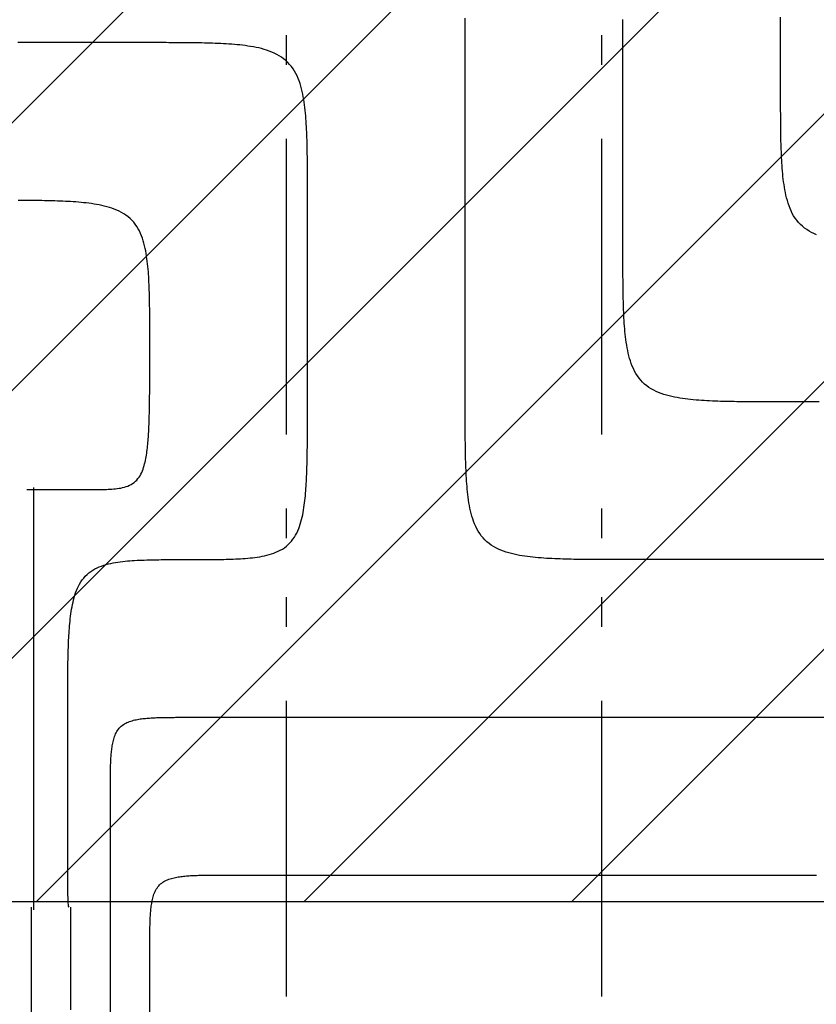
# Model space of a CAD drawing. Extents: x 997 to 109698, y 921 to 94021.
# Tile 188 of 256: x 16059 to 17070, y 22306 to 23554. Entities that reach past the tile are written whole.
import ezdxf

# ---------------------------------------------------------------- set-up
doc = ezdxf.new("R2010")
doc.units = 0
doc.header["$MEASUREMENT"] = 0
for name, color, linetype in [('12', 7, 'CONTINUOUS'), ('28', 7, 'CONTINUOUS'), ('40', 7, 'CONTINUOUS')]:
    doc.layers.add(name, color=color, linetype=linetype)

msp = doc.modelspace()

# ---------------------------------------------------------------- linework, layer by layer
at = {"layer": '12', "color": 5}
for points in [[(16624.393861, 23525.318341), (16624.393982, 23528.780637), (16624.394091, 23532.242936), (16624.393807, 23535.705236), (16624.392748, 23539.167536), (16624.390533, 23542.629835), (16624.386782, 23546.092131), (16624.381113, 23549.554424), (16624.373144, 23553.016712), (16624.362494, 23556.478993)], [(17024.39386, 23469.858341), (17024.39386, 23474.237764), (17024.393861, 23478.617187), (17024.393861, 23482.996611), (17024.393861, 23487.376033), (17024.39386, 23491.755457), (17024.393861, 23496.134879), (17024.393861, 23500.514303), (17024.393861, 23504.893726), (17024.39386, 23509.273149), (17024.39386, 23513.652572), (17024.39386, 23518.031995), (17024.39386, 23522.411418), (17024.393861, 23526.790841), (17024.39386, 23531.170264), (17024.39386, 23535.549687), (17024.39386, 23539.92911), (17024.39386, 23544.308533), (17024.39386, 23548.687956), (17024.39386, 23553.067379), (17024.39386, 23557.446802)], [(16624.39386, 23069.858341), (16624.39386, 23074.237764), (16624.39386, 23078.617187), (16624.393861, 23082.99661), (16624.393861, 23087.376034), (16624.393861, 23091.755457), (16624.393861, 23096.13488), (16624.39386, 23100.514303), (16624.393861, 23104.893726), (16624.39386, 23109.273149), (16624.39386, 23113.652572), (16624.39386, 23118.031995), (16624.39386, 23122.411418), (16624.39386, 23126.790841), (16624.39386, 23131.170264), (16624.393861, 23135.549687), (16624.39386, 23139.92911), (16624.39386, 23144.308533), (16624.39386, 23148.687956), (16624.39386, 23153.06738), (16624.39386, 23157.446803), (16624.393861, 23161.826226), (16624.393861, 23166.205649), (16624.39386, 23170.585072), (16624.39386, 23174.964495), (16624.39386, 23179.343918), (16624.39386, 23183.723341), (16624.39386, 23188.102764), (16624.393861, 23192.482187), (16624.39386, 23196.86161), (16624.393861, 23201.241034), (16624.393861, 23205.620456), (16624.393861, 23209.99988), (16624.39386, 23214.379303), (16624.39386, 23218.758725), (16624.393861, 23223.138149), (16624.393861, 23227.517572), (16624.393861, 23231.896995), (16624.39386, 23236.276418), (16624.393861, 23240.655841), (16624.393861, 23245.035264), (16624.39386, 23249.414687), (16624.393861, 23253.79411), (16624.393861, 23258.173533), (16624.393861, 23262.552956), (16624.393861, 23266.932379), (16624.393861, 23271.311802), (16624.393861, 23275.691225), (16624.393861, 23280.070649), (16624.393861, 23284.450072), (16624.393861, 23288.829495), (16624.393861, 23293.208918), (16624.393861, 23297.588341), (16624.39386, 23301.967764), (16624.393861, 23306.347187), (16624.393861, 23310.72661), (16624.393861, 23315.106033), (16624.393861, 23319.485456), (16624.393861, 23323.86488), (16624.393861, 23328.244303), (16624.393861, 23332.623726), (16624.393861, 23337.003149), (16624.39386, 23341.382572), (16624.39386, 23345.761995), (16624.39386, 23350.141418), (16624.393861, 23354.520841), (16624.393861, 23358.900264), (16624.39386, 23363.279687), (16624.39386, 23367.65911), (16624.39386, 23372.038533), (16624.39386, 23376.417956), (16624.393861, 23380.797379), (16624.39386, 23385.176802), (16624.39386, 23389.556226), (16624.39386, 23393.935648), (16624.393861, 23398.315072), (16624.393861, 23402.694495), (16624.39386, 23407.073918), (16624.393861, 23411.453341), (16624.393861, 23415.832764), (16624.39386, 23420.212187), (16624.393861, 23424.59161), (16624.393861, 23428.971033), (16624.393861, 23433.350456), (16624.393861, 23437.729879), (16624.393861, 23442.109303), (16624.393861, 23446.488726), (16624.393861, 23450.868149), (16624.393861, 23455.247572), (16624.393861, 23459.626995), (16624.393861, 23464.006418), (16624.393861, 23468.385841), (16624.393861, 23472.765264), (16624.393861, 23477.144687), (16624.393861, 23481.52411), (16624.393861, 23485.903533), (16624.393861, 23490.282956), (16624.393861, 23494.662379), (16624.393861, 23499.041802), (16624.393861, 23503.421225), (16624.393861, 23507.800648), (16624.393861, 23512.180071), (16624.393861, 23516.559494), (16624.393861, 23520.938918), (16624.393861, 23525.318341)], [(17069.704413, 23281.755595), (17066.515223, 23283.142373), (17063.398632, 23284.67614), (17060.369644, 23286.368814), (17057.443261, 23288.232308), (17054.6342, 23290.276591), (17051.955005, 23292.496895), (17049.417228, 23294.881709), (17047.032414, 23297.419486), (17044.81211, 23300.09868), (17042.767827, 23302.907742), (17040.904333, 23305.834124), (17039.211659, 23308.863113), (17037.677892, 23311.979704), (17036.291114, 23315.168894), (17035.039411, 23318.41568), (17033.910867, 23321.705061), (17032.894283, 23325.024605), (17031.980634, 23328.36968), (17031.161305, 23331.737129), (17030.42768, 23335.123794), (17029.771144, 23338.526518), (17029.183083, 23341.942143), (17028.65488, 23345.367513), (17028.178104, 23348.799556), (17027.747225, 23352.236613), (17027.359043, 23355.678148), (17027.010421, 23359.123658), (17026.698225, 23362.572641), (17026.419319, 23366.024595), (17026.170568, 23369.479017), (17025.948836, 23372.935405), (17025.750988, 23376.393256), (17025.573889, 23379.852067), (17025.414894, 23383.311446), (17025.272679, 23386.7713), (17025.146149, 23390.231586), (17025.034205, 23393.692259), (17024.935749, 23397.153277), (17024.849684, 23400.614597), (17024.774912, 23404.076174), (17024.710335, 23407.537966), (17024.654855, 23410.999929), (17024.607374, 23414.462021), (17024.566795, 23417.924197), (17024.532026, 23421.386415), (17024.502255, 23424.848647), (17024.477071, 23428.310892), (17024.456092, 23431.773149), (17024.438938, 23435.235414), (17024.425227, 23438.697689), (17024.414577, 23442.15997), (17024.406608, 23445.622258), (17024.400939, 23449.084551), (17024.397188, 23452.546847), (17024.394973, 23456.009146), (17024.393915, 23459.471446), (17024.39363, 23462.933746), (17024.393739, 23466.396045), (17024.39386, 23469.858341)], [(16224.39386, 23141.978341), (16224.393988, 23145.296922), (16224.394082, 23148.615503), (16224.393705, 23151.934082), (16224.392424, 23155.25266), (16224.389802, 23158.571235), (16224.385406, 23161.889808), (16224.3788, 23165.208377), (16224.369549, 23168.526942), (16224.357217, 23171.845503), (16224.34137, 23175.164058), (16224.321573, 23178.482608), (16224.29739, 23181.801152), (16224.268386, 23185.119688), (16224.234124, 23188.438217), (16224.193902, 23191.75672), (16224.146517, 23195.075141), (16224.090713, 23198.393425), (16224.025233, 23201.711512), (16223.948819, 23205.029345), (16223.860215, 23208.346867), (16223.758164, 23211.664019), (16223.641408, 23214.980744), (16223.50869, 23218.296985), (16223.358755, 23221.612682), (16223.190344, 23224.92778), (16223.001809, 23228.242126), (16222.789977, 23231.555204), (16222.551301, 23234.866408), (16222.282233, 23238.175134), (16221.979226, 23241.480775), (16221.638734, 23244.782727), (16221.257209, 23248.080383), (16220.831104, 23251.373139), (16220.356873, 23254.660388), (16219.830089, 23257.941036), (16219.242356, 23261.211769), (16218.584159, 23264.468652), (16217.845981, 23267.70775), (16217.018309, 23270.925127), (16216.091627, 23274.116846), (16215.056419, 23277.278972), (16213.903135, 23280.40672), (16212.621924, 23283.487855), (16211.202777, 23286.506283), (16209.635683, 23289.445878), (16207.910632, 23292.290514), (16206.017614, 23295.024066), (16203.948654, 23297.63113), (16201.710971, 23300.101715), (16199.318668, 23302.428278), (16196.785879, 23304.603288), (16194.126736, 23306.619214), (16191.355373, 23308.468553), (16188.485455, 23310.149462), (16185.529621, 23311.672484), (16182.50038, 23313.0498), (16179.410237, 23314.293592), (16176.271698, 23315.416042), (16173.09727, 23316.429332), (16169.898125, 23317.344981), (16166.678713, 23318.17117), (16163.44138, 23318.915036), (16160.188465, 23319.58371), (16156.922311, 23320.184328), (16153.645259, 23320.724023), (16150.359652, 23321.20993), (16147.067831, 23321.649181), (16143.771682, 23322.047847), (16140.47181, 23322.409005), (16137.168596, 23322.735215), (16133.862423, 23323.029033), (16130.553672, 23323.293017), (16127.242724, 23323.529725), (16123.929962, 23323.741714), (16120.615767, 23323.931542), (16117.300521, 23324.101766), (16113.984604, 23324.254939), (16110.668284, 23324.393073), (16107.351615, 23324.517164), (16104.034627, 23324.628097), (16100.71735, 23324.726756), (16097.399815, 23324.814024), (16094.082053, 23324.890785), (16090.764092, 23324.957924), (16087.445964, 23325.016325), (16084.1277, 23325.06687), (16080.809329, 23325.110445), (16077.490882, 23325.147934), (16074.172389, 23325.180221), (16070.853876, 23325.208096), (16067.535349, 23325.231968), (16064.21681, 23325.252146), (16060.89826, 23325.268937), (16057.5797, 23325.282651)], [(16146.52386, 22958.638341), (16148.814649, 22958.638096), (16151.10544, 22958.638526), (16153.396225, 22958.641381), (16155.686995, 22958.648409), (16157.97774, 22958.661358), (16160.268451, 22958.681981), (16162.559119, 22958.712023), (16164.849735, 22958.753234), (16167.140277, 22958.807446), (16169.43049, 22958.878013), (16171.719908, 22958.969644), (16174.008063, 22959.087094), (16176.294483, 22959.235118), (16178.578697, 22959.418469), (16180.860236, 22959.641903), (16183.138461, 22959.910477), (16185.410359, 22960.233572), (16187.671144, 22960.623786), (16189.915987, 22961.093795), (16192.14006, 22961.656276), (16194.338537, 22962.323906), (16196.504635, 22963.108712), (16198.622594, 22964.019749), (16200.674077, 22965.065213), (16202.640746, 22966.253304), (16204.504267, 22967.592215), (16206.249945, 22969.084329), (16207.873971, 22970.714662), (16209.374555, 22972.465), (16210.749912, 22974.317128), (16211.998272, 22976.252842), (16213.121608, 22978.25648), (16214.130201, 22980.318016), (16215.03545, 22982.428184), (16215.848756, 22984.577718), (16216.581517, 22986.75735), (16217.245115, 22988.957837), (16217.848747, 22991.172444), (16218.397453, 22993.399219), (16218.895806, 22995.63675), (16219.348377, 22997.883624), (16219.759739, 23000.138427), (16220.134464, 23002.399746), (16220.477123, 23004.666169), (16220.792239, 23006.936302), (16221.082926, 23009.209281), (16221.350753, 23011.484829), (16221.597205, 23013.762699), (16221.823771, 23016.042643), (16222.031938, 23018.324413), (16222.223193, 23020.607764), (16222.399024, 23022.892446), (16222.560918, 23025.178212), (16222.710362, 23027.464816), (16222.848842, 23029.75201), (16222.977517, 23032.039617), (16223.096933, 23034.327597), (16223.207565, 23036.615922), (16223.309887, 23038.904567), (16223.404375, 23041.193504), (16223.491505, 23043.482706), (16223.571751, 23045.772147), (16223.645589, 23048.061802), (16223.713493, 23050.351641), (16223.775941, 23052.64164), (16223.833405, 23054.931771), (16223.886362, 23057.222009), (16223.935286, 23059.512326), (16223.980564, 23061.802702), (16224.022382, 23064.093132), (16224.060902, 23066.383611), (16224.096282, 23068.674137), (16224.128685, 23070.964705), (16224.158269, 23073.255312), (16224.185197, 23075.545954), (16224.209627, 23077.836628), (16224.231721, 23080.127329), (16224.251638, 23082.418054), (16224.26954, 23084.7088), (16224.285586, 23086.999563), (16224.299937, 23089.290338), (16224.312753, 23091.581122), (16224.324196, 23093.871913), (16224.334424, 23096.162705), (16224.343586, 23098.453496), (16224.351761, 23100.744284), (16224.359004, 23103.035071), (16224.365372, 23105.325857), (16224.37092, 23107.61664), (16224.375705, 23109.907423), (16224.379782, 23112.198204), (16224.383208, 23114.488985), (16224.386038, 23116.779764), (16224.388329, 23119.070543), (16224.390135, 23121.361322), (16224.391514, 23123.6521), (16224.392521, 23125.942879), (16224.393212, 23128.233657), (16224.393643, 23130.524436), (16224.393871, 23132.815215), (16224.39395, 23135.105995), (16224.393938, 23137.396776), (16224.393889, 23139.687558), (16224.39386, 23141.978341)], [(16824.39386, 22869.858341), (16820.931564, 22869.85822), (16817.469265, 22869.858111), (16814.006965, 22869.858395), (16810.544665, 22869.859454), (16807.082366, 22869.861669), (16803.62007, 22869.86542), (16800.157777, 22869.871089), (16796.69549, 22869.879058), (16793.233208, 22869.889708), (16789.770934, 22869.903419), (16786.308668, 22869.920573), (16782.846412, 22869.941552), (16779.384167, 22869.966736), (16775.921934, 22869.996507), (16772.459716, 22870.031276), (16768.99754, 22870.071855), (16765.535449, 22870.119336), (16762.073486, 22870.174816), (16758.611694, 22870.239393), (16755.150116, 22870.314165), (16751.688797, 22870.40023), (16748.227779, 22870.498686), (16744.767105, 22870.61063), (16741.30682, 22870.73716), (16737.846966, 22870.879374), (16734.387586, 22871.03837), (16730.928775, 22871.215469), (16727.470924, 22871.413316), (16724.014537, 22871.635048), (16720.560114, 22871.8838), (16717.10816, 22872.162706), (16713.659177, 22872.474902), (16710.213667, 22872.823524), (16706.772132, 22873.211706), (16703.335076, 22873.642585), (16699.903032, 22874.119361), (16696.477662, 22874.647563), (16693.062037, 22875.235625), (16689.659313, 22875.892161), (16686.272648, 22876.625786), (16682.9052, 22877.445115), (16679.560125, 22878.358764), (16676.240581, 22879.375348), (16672.9512, 22880.503892), (16669.704414, 22881.755595), (16666.515223, 22883.142373), (16663.398632, 22884.676141), (16660.369644, 22886.368814), (16657.443261, 22888.232308), (16654.6342, 22890.276591), (16651.955005, 22892.496895), (16649.417228, 22894.881709), (16647.032414, 22897.419486), (16644.81211, 22900.09868), (16642.767827, 22902.907742), (16640.904333, 22905.834125), (16639.21166, 22908.863113), (16637.677892, 22911.979704), (16636.291114, 22915.168894), (16635.039411, 22918.415681), (16633.910867, 22921.705062), (16632.894284, 22925.024605), (16631.980635, 22928.369681), (16631.161305, 22931.737129), (16630.42768, 22935.123794), (16629.771144, 22938.526518), (16629.183083, 22941.942143), (16628.65488, 22945.367512), (16628.178104, 22948.799557), (16627.747225, 22952.236613), (16627.359043, 22955.678147), (16627.010421, 22959.123658), (16626.698225, 22962.572641), (16626.419319, 22966.024595), (16626.170567, 22969.479017), (16625.948836, 22972.935405), (16625.750988, 22976.393256), (16625.573889, 22979.852067), (16625.414893, 22983.311446), (16625.272679, 22986.7713), (16625.146149, 22990.231586), (16625.034205, 22993.692259), (16624.935749, 22997.153277), (16624.849684, 23000.614597), (16624.774912, 23004.076174), (16624.710335, 23007.537967), (16624.654855, 23010.99993), (16624.607374, 23014.462021), (16624.566795, 23017.924197), (16624.532026, 23021.386415), (16624.502255, 23024.848648), (16624.477071, 23028.310893), (16624.456092, 23031.773148), (16624.438938, 23035.235414), (16624.425227, 23038.697689), (16624.414577, 23042.159971), (16624.406609, 23045.622258), (16624.400939, 23049.084551), (16624.397188, 23052.546847), (16624.394973, 23056.009146), (16624.393915, 23059.471446), (16624.39363, 23062.933746), (16624.39374, 23066.396045), (16624.39386, 23069.858341)], [(16077.543861, 22425.698341), (16077.543861, 22430.846995), (16077.54386, 22435.995649), (16077.543861, 22441.144302), (16077.543861, 22446.292957), (16077.543861, 22451.44161), (16077.54386, 22456.590264), (16077.543861, 22461.738918), (16077.543861, 22466.887572), (16077.543861, 22472.036226), (16077.543861, 22477.18488), (16077.543861, 22482.333533), (16077.54386, 22487.482187), (16077.543861, 22492.630841), (16077.543861, 22497.779495), (16077.54386, 22502.928149), (16077.543861, 22508.076802), (16077.54386, 22513.225456), (16077.543861, 22518.37411), (16077.543861, 22523.522764), (16077.54386, 22528.671418), (16077.543861, 22533.820072), (16077.54386, 22538.968726), (16077.54386, 22544.117379), (16077.54386, 22549.266033), (16077.54386, 22554.414687), (16077.543861, 22559.563341), (16077.54386, 22564.711995), (16077.54386, 22569.860649), (16077.54386, 22575.009302), (16077.543861, 22580.157956), (16077.543861, 22585.30661), (16077.543861, 22590.455264), (16077.54386, 22595.603918), (16077.543861, 22600.752572), (16077.543861, 22605.901226), (16077.54386, 22611.049879), (16077.543861, 22616.198533), (16077.54386, 22621.347187), (16077.54386, 22626.495841), (16077.54386, 22631.644495), (16077.54386, 22636.793149), (16077.54386, 22641.941802), (16077.543861, 22647.090456), (16077.543861, 22652.23911), (16077.54386, 22657.387764), (16077.54386, 22662.536418), (16077.543861, 22667.685072), (16077.54386, 22672.833725), (16077.54386, 22677.982379), (16077.543861, 22683.131033), (16077.543861, 22688.279687), (16077.543861, 22693.428341), (16077.54386, 22698.576995), (16077.543861, 22703.725649), (16077.543861, 22708.874303), (16077.543861, 22714.022956), (16077.543861, 22719.17161), (16077.543861, 22724.320264), (16077.543861, 22729.468918), (16077.543861, 22734.617572), (16077.543861, 22739.766226), (16077.543861, 22744.914879), (16077.543861, 22750.063533), (16077.543861, 22755.212187), (16077.543861, 22760.360841), (16077.543861, 22765.509495), (16077.543861, 22770.658149), (16077.543861, 22775.806803), (16077.543861, 22780.955457), (16077.543861, 22786.10411), (16077.543861, 22791.252764), (16077.543861, 22796.401418), (16077.543861, 22801.550072), (16077.543861, 22806.698726), (16077.543861, 22811.84738), (16077.543861, 22816.996033), (16077.543861, 22822.144687), (16077.543861, 22827.293341), (16077.54386, 22832.441995), (16077.543861, 22837.590649), (16077.543861, 22842.739303), (16077.543861, 22847.887956), (16077.543861, 22853.03661), (16077.543861, 22858.185264), (16077.54386, 22863.333918), (16077.543861, 22868.482572), (16077.543861, 22873.631226), (16077.543861, 22878.779879), (16077.54386, 22883.928534), (16077.543861, 22889.077187), (16077.543861, 22894.225841), (16077.543861, 22899.374495), (16077.543861, 22904.523149), (16077.543861, 22909.671802), (16077.543861, 22914.820457), (16077.543861, 22919.96911), (16077.543861, 22925.117764), (16077.543861, 22930.266418), (16077.543861, 22935.415072), (16077.54386, 22940.563726), (16077.543861, 22945.71238), (16077.54386, 22950.861033), (16077.54386, 22956.009687), (16077.543861, 22961.158341)], [(16068.65386, 22958.638341), (16069.40261, 22958.638341), (16070.15136, 22958.638341), (16070.90011, 22958.638341), (16071.648861, 22958.638341), (16072.397611, 22958.638341), (16073.146361, 22958.638341), (16073.895111, 22958.638341), (16074.643861, 22958.638341), (16075.39261, 22958.638341), (16076.141361, 22958.638341), (16076.890111, 22958.638341), (16077.63886, 22958.638341), (16078.387611, 22958.638341), (16079.136361, 22958.638341), (16079.885111, 22958.638341), (16080.63386, 22958.638341), (16081.38261, 22958.638341), (16082.13136, 22958.638341), (16082.88011, 22958.638341), (16083.62886, 22958.638341), (16084.37761, 22958.638341), (16085.12636, 22958.638341), (16085.875111, 22958.638341), (16086.623861, 22958.638341), (16087.372611, 22958.638341), (16088.12136, 22958.638341), (16088.87011, 22958.638341), (16089.61886, 22958.638341), (16090.36761, 22958.638341), (16091.11636, 22958.638341), (16091.865111, 22958.638341), (16092.61386, 22958.638341), (16093.362611, 22958.638341), (16094.11136, 22958.638341), (16094.86011, 22958.638341), (16095.60886, 22958.638341), (16096.357611, 22958.638341), (16097.10636, 22958.638341), (16097.85511, 22958.638341), (16098.603861, 22958.638341), (16099.352611, 22958.638341), (16100.10136, 22958.638341), (16100.85011, 22958.638341), (16101.59886, 22958.638341), (16102.347611, 22958.638341), (16103.096361, 22958.638341), (16103.84511, 22958.638341), (16104.59386, 22958.638341), (16105.34261, 22958.638341), (16106.09136, 22958.638341), (16106.84011, 22958.638341), (16107.588861, 22958.638341), (16108.337611, 22958.638341), (16109.08636, 22958.638341), (16109.83511, 22958.638341), (16110.58386, 22958.638341), (16111.33261, 22958.638341), (16112.08136, 22958.638341), (16112.83011, 22958.638341), (16113.57886, 22958.638341), (16114.32761, 22958.638341), (16115.07636, 22958.638341), (16115.82511, 22958.638341), (16116.57386, 22958.638341), (16117.32261, 22958.638341), (16118.07136, 22958.638341), (16118.82011, 22958.638341), (16119.56886, 22958.638341), (16120.31761, 22958.638341), (16121.06636, 22958.638341), (16121.81511, 22958.638341), (16122.563861, 22958.638341), (16123.31261, 22958.638341), (16124.06136, 22958.638341), (16124.81011, 22958.638341), (16125.55886, 22958.638341), (16126.30761, 22958.638341), (16127.05636, 22958.638341), (16127.805111, 22958.638341), (16128.55386, 22958.638341), (16129.302611, 22958.638341), (16130.05136, 22958.638341), (16130.800111, 22958.638341), (16131.54886, 22958.638341), (16132.29761, 22958.638341), (16133.04636, 22958.638341), (16133.795111, 22958.638341), (16134.54386, 22958.638341), (16135.292611, 22958.638341), (16136.04136, 22958.638341), (16136.790111, 22958.638341), (16137.53886, 22958.638341), (16138.28761, 22958.638341), (16139.036361, 22958.638341), (16139.78511, 22958.638341), (16140.53386, 22958.638341), (16141.28261, 22958.638341), (16142.03136, 22958.638341), (16142.78011, 22958.638341), (16143.52886, 22958.638341), (16144.27761, 22958.638341), (16145.02636, 22958.638341), (16145.77511, 22958.638341), (16146.52386, 22958.638341)], [(17082.967418, 22869.858341), (17069.358283, 22869.858341), (17055.749149, 22869.858341), (17042.140014, 22869.858341), (17028.53088, 22869.858341), (17014.921745, 22869.858341), (17001.31261, 22869.858341), (16987.703476, 22869.858341), (16974.094341, 22869.858341), (16960.485206, 22869.858341), (16946.876072, 22869.858341), (16933.266937, 22869.858341), (16919.657803, 22869.858341), (16906.048668, 22869.858341), (16892.439533, 22869.858341), (16878.830399, 22869.858341), (16865.221264, 22869.858341), (16851.61213, 22869.858341), (16838.002995, 22869.858341), (16824.39386, 22869.858341)], [(16174.39386, 22569.858341), (16174.3938, 22571.589489), (16174.393745, 22573.320639), (16174.393887, 22575.051789), (16174.394417, 22576.782939), (16174.395524, 22578.514088), (16174.3974, 22580.245236), (16174.400234, 22581.976382), (16174.404219, 22583.707526), (16174.409544, 22585.438667), (16174.416399, 22587.169804), (16174.424976, 22588.900937), (16174.435466, 22590.632065), (16174.448058, 22592.363188), (16174.462943, 22594.094304), (16174.480328, 22595.825413), (16174.500617, 22597.556501), (16174.524358, 22599.287547), (16174.552098, 22601.018528), (16174.584386, 22602.749424), (16174.621772, 22604.480213), (16174.664805, 22606.210872), (16174.714033, 22607.941382), (16174.770005, 22609.671719), (16174.83327, 22611.401861), (16174.904377, 22613.131788), (16174.983875, 22614.861478), (16175.072424, 22616.590884), (16175.171348, 22618.319809), (16175.282214, 22620.048003), (16175.40659, 22621.775214), (16175.546043, 22623.501191), (16175.702141, 22625.225683), (16175.876452, 22626.948438), (16176.070543, 22628.669205), (16176.285982, 22630.387734), (16176.52437, 22632.103756), (16176.788471, 22633.81644), (16177.082502, 22635.524253), (16177.41077, 22637.225615), (16177.777583, 22638.918947), (16178.187247, 22640.602672), (16178.644072, 22642.275209), (16179.152364, 22643.934981), (16179.716636, 22645.579671), (16180.342487, 22647.203064), (16181.035876, 22648.79766), (16181.80276, 22650.355955), (16182.649097, 22651.870449), (16183.580844, 22653.333641), (16184.602985, 22654.738171), (16185.713137, 22656.077769), (16186.905544, 22657.346657), (16188.174433, 22658.539064), (16189.51403, 22659.649216), (16190.918561, 22660.671358), (16192.381752, 22661.603105), (16193.896246, 22662.449441), (16195.454542, 22663.216325), (16197.049137, 22663.909714), (16198.67253, 22664.535566), (16200.31722, 22665.099838), (16201.976992, 22665.608129), (16203.64953, 22666.064954), (16205.333254, 22666.474619), (16207.026587, 22666.841431), (16208.727949, 22667.169699), (16210.435761, 22667.46373), (16212.148446, 22667.727831), (16213.864468, 22667.966219), (16215.582996, 22668.181658), (16217.303764, 22668.37575), (16219.026519, 22668.550061), (16220.75101, 22668.706159), (16222.476988, 22668.845612), (16224.204199, 22668.969987), (16225.932392, 22669.080853), (16227.661318, 22669.179777), (16229.390723, 22669.268327), (16231.120413, 22669.347825), (16232.85034, 22669.418932), (16234.580483, 22669.482197), (16236.31082, 22669.538169), (16238.041329, 22669.587396), (16239.771988, 22669.630429), (16241.502777, 22669.667815), (16243.233673, 22669.700104), (16244.964655, 22669.727844), (16246.6957, 22669.751584), (16248.426788, 22669.771874), (16250.157897, 22669.789259), (16251.889014, 22669.804144), (16253.620136, 22669.816736), (16255.351264, 22669.827225), (16257.082397, 22669.835802), (16258.813534, 22669.842658), (16260.544675, 22669.847983), (16262.275819, 22669.851967), (16264.006965, 22669.854802), (16265.738114, 22669.856677), (16267.469263, 22669.857785), (16269.200413, 22669.858314), (16270.931563, 22669.858456), (16272.662713, 22669.858402), (16274.39386, 22669.858341)], [(16274.39386, 22669.858341), (16296.176072, 22669.858341), (16317.958284, 22669.858341), (16339.740495, 22669.858341), (16361.522707, 22669.858341), (16383.304918, 22669.858341), (16405.08713, 22669.858341), (16426.869341, 22669.858341), (16448.651553, 22669.858341), (16470.433764, 22669.858341), (16492.215976, 22669.858341), (16513.998187, 22669.858341), (16535.780399, 22669.858341), (16557.56261, 22669.858341), (16579.344822, 22669.858341), (16601.127033, 22669.858341), (16622.909245, 22669.858341), (16644.691457, 22669.858341), (16666.473668, 22669.858341), (16688.25588, 22669.858341), (16710.038091, 22669.858341), (16731.820303, 22669.858341), (16753.602514, 22669.858341), (16775.384726, 22669.858341), (16797.166937, 22669.858341), (16818.949149, 22669.858341), (16840.73136, 22669.858341), (16862.513572, 22669.858341), (16884.295784, 22669.858341), (16906.077995, 22669.858341), (16927.860207, 22669.858341), (16949.642418, 22669.858341), (16971.42463, 22669.858341), (16993.206841, 22669.858341), (17014.989053, 22669.858341), (17036.771264, 22669.858341), (17058.553476, 22669.858341), (17080.335687, 22669.858341)], [(16174.39386, 22291.120841), (16174.39386, 22309.703341), (16174.39386, 22328.285841), (16174.393861, 22346.868341), (16174.39386, 22365.450841), (16174.39386, 22384.033341), (16174.39386, 22402.615841), (16174.39386, 22421.198341), (16174.39386, 22439.780841), (16174.39386, 22458.363341), (16174.39386, 22476.945841), (16174.393861, 22495.528341), (16174.39386, 22514.110841), (16174.39386, 22532.693341), (16174.393861, 22551.275841), (16174.39386, 22569.858341)], [(16074.39386, 22291.09988), (16074.393861, 22308.327187), (16074.39386, 22325.554495), (16074.39386, 22342.781803), (16074.39386, 22360.00911), (16074.393861, 22377.236418), (16074.39386, 22394.463726), (16074.393861, 22411.691033), (16074.39386, 22428.918341)]]:
    msp.add_lwpolyline(points, dxfattribs=at)
at = {"layer": '12', "color": 6}
for points in [[(16824.393861, 23269.858341), (16824.393861, 23274.237764), (16824.393861, 23278.617188), (16824.393861, 23282.996611), (16824.393861, 23287.376034), (16824.393861, 23291.755457), (16824.393861, 23296.13488), (16824.393861, 23300.514303), (16824.393861, 23304.893726), (16824.393861, 23309.273149), (16824.393861, 23313.652572), (16824.393861, 23318.031995), (16824.393861, 23322.411418), (16824.393861, 23326.790841), (16824.393861, 23331.170264), (16824.393861, 23335.549687), (16824.393861, 23339.929111), (16824.393861, 23344.308534), (16824.393861, 23348.687956), (16824.393861, 23353.06738), (16824.393861, 23357.446803), (16824.393861, 23361.826226), (16824.393861, 23366.205649), (16824.393861, 23370.585072), (16824.39386, 23374.964495), (16824.393861, 23379.343918), (16824.39386, 23383.723341), (16824.393861, 23388.102764), (16824.393861, 23392.482187), (16824.39386, 23396.86161), (16824.393861, 23401.241033), (16824.39386, 23405.620457), (16824.39386, 23409.999879), (16824.393861, 23414.379303), (16824.39386, 23418.758726), (16824.393861, 23423.138149), (16824.393861, 23427.517572), (16824.39386, 23431.896995), (16824.393861, 23436.276418), (16824.393861, 23440.655841), (16824.39386, 23445.035264), (16824.39386, 23449.414687), (16824.393861, 23453.794111), (16824.393861, 23458.173534), (16824.393861, 23462.552956), (16824.393861, 23466.93238), (16824.393861, 23471.311803), (16824.393861, 23475.691226), (16824.39386, 23480.070649), (16824.393861, 23484.450072), (16824.393861, 23488.829495), (16824.393861, 23493.208918), (16824.393861, 23497.588341), (16824.393861, 23501.967764), (16824.393861, 23506.347187), (16824.393861, 23510.726611), (16824.393861, 23515.106034), (16824.393861, 23519.485457), (16824.393861, 23523.86488), (16824.393861, 23528.244303), (16824.393861, 23532.623726), (16824.393861, 23537.003149), (16824.393861, 23541.382572), (16824.393861, 23545.761995), (16824.393861, 23550.141418), (16824.393861, 23554.520841)], [(16224.393861, 23525.318341), (16219.616457, 23525.318341), (16214.839053, 23525.318341), (16210.061649, 23525.318341), (16205.284245, 23525.318341), (16200.506841, 23525.318341), (16195.729438, 23525.318341), (16190.952034, 23525.318341), (16186.17463, 23525.318341), (16181.397226, 23525.318341), (16176.619822, 23525.318341), (16171.842418, 23525.318341), (16167.065014, 23525.318341), (16162.287611, 23525.318341), (16157.510207, 23525.318341), (16152.732803, 23525.318341), (16147.955399, 23525.318341), (16143.177995, 23525.318341), (16138.400591, 23525.318341), (16133.623187, 23525.318341), (16128.845784, 23525.318341), (16124.06838, 23525.318341), (16119.290976, 23525.318341), (16114.513572, 23525.318341), (16109.736168, 23525.318341), (16104.958764, 23525.318341), (16100.181361, 23525.318341), (16095.403957, 23525.318341), (16090.626553, 23525.318341), (16085.849149, 23525.318341), (16081.071745, 23525.318341), (16076.294341, 23525.318341), (16071.516938, 23525.318341), (16066.739534, 23525.318341), (16061.96213, 23525.318341), (16057.184726, 23525.318341)], [(16424.393861, 23325.318341), (16424.393982, 23328.780637), (16424.394091, 23332.242936), (16424.393806, 23335.705236), (16424.392748, 23339.167536), (16424.390533, 23342.629835), (16424.386782, 23346.092131), (16424.381112, 23349.554424), (16424.373144, 23353.016712), (16424.362494, 23356.478993), (16424.348783, 23359.941267), (16424.331629, 23363.403533), (16424.31065, 23366.865789), (16424.285466, 23370.328034), (16424.255695, 23373.790267), (16424.220926, 23377.252485), (16424.180347, 23380.714661), (16424.132866, 23384.176752), (16424.077386, 23387.638715), (16424.012809, 23391.100507), (16423.938037, 23394.562085), (16423.851972, 23398.023404), (16423.753516, 23401.484422), (16423.641572, 23404.945096), (16423.515042, 23408.405381), (16423.372828, 23411.865236), (16423.213832, 23415.324615), (16423.036733, 23418.783426), (16422.838885, 23422.241277), (16422.617153, 23425.697665), (16422.368402, 23429.152087), (16422.089496, 23432.604041), (16421.7773, 23436.053024), (16421.428678, 23439.498535), (16421.040496, 23442.940069), (16420.609617, 23446.377125), (16420.132841, 23449.80917), (16419.604638, 23453.234539), (16419.016577, 23456.650164), (16418.360041, 23460.052888), (16417.626416, 23463.439553), (16416.807087, 23466.807002), (16415.893438, 23470.152077), (16414.876854, 23473.471621), (16413.74831, 23476.761002), (16412.496607, 23480.007788), (16411.109829, 23483.196978), (16409.576061, 23486.313569), (16407.883388, 23489.342558), (16406.019894, 23492.268941), (16403.975611, 23495.078002), (16401.755307, 23497.757196), (16399.370493, 23500.294973), (16396.832716, 23502.679787), (16394.153521, 23504.900091), (16391.34446, 23506.944374), (16388.418077, 23508.807868), (16385.389089, 23510.500542), (16382.272498, 23512.034309), (16379.083307, 23513.421087), (16375.836521, 23514.67279), (16372.54714, 23515.801334), (16369.227597, 23516.817918), (16365.882522, 23517.731567), (16362.515073, 23518.550896), (16359.128408, 23519.284521), (16355.725684, 23519.941057), (16352.310058, 23520.529119), (16348.884689, 23521.057321), (16345.452645, 23521.534097), (16342.015589, 23521.964976), (16338.574054, 23522.353158), (16335.128544, 23522.70178), (16331.67956, 23523.013976), (16328.227606, 23523.292882), (16324.773184, 23523.541633), (16321.316797, 23523.763365), (16317.858946, 23523.961213), (16314.400135, 23524.138312), (16310.940755, 23524.297308), (16307.480901, 23524.439522), (16304.020616, 23524.566052), (16300.559942, 23524.677996), (16297.098924, 23524.776452), (16293.637605, 23524.862517), (16290.176027, 23524.937289), (16286.714235, 23525.001867), (16283.252272, 23525.057346), (16279.790181, 23525.104827), (16276.328005, 23525.145407), (16272.865787, 23525.180176), (16269.403554, 23525.209946), (16265.941309, 23525.235131), (16262.479053, 23525.256109), (16259.016787, 23525.273263), (16255.554513, 23525.286975), (16252.092231, 23525.297624), (16248.629944, 23525.305593), (16245.167651, 23525.311262), (16241.705355, 23525.315013), (16238.243056, 23525.317228), (16234.780756, 23525.318287), (16231.318456, 23525.318571), (16227.856157, 23525.318462), (16224.393861, 23525.318341)], [(16424.39386, 23069.858341), (16424.39386, 23072.314687), (16424.39386, 23074.771033), (16424.393861, 23077.22738), (16424.39386, 23079.683726), (16424.39386, 23082.140072), (16424.39386, 23084.596418), (16424.39386, 23087.052764), (16424.39386, 23089.50911), (16424.39386, 23091.965457), (16424.393861, 23094.421803), (16424.393861, 23096.878149), (16424.39386, 23099.334495), (16424.39386, 23101.790841), (16424.39386, 23104.247187), (16424.39386, 23106.703533), (16424.39386, 23109.159879), (16424.39386, 23111.616226), (16424.39386, 23114.072572), (16424.39386, 23116.528918), (16424.39386, 23118.985264), (16424.39386, 23121.44161), (16424.39386, 23123.897956), (16424.393861, 23126.354303), (16424.39386, 23128.810649), (16424.39386, 23131.266995), (16424.393861, 23133.723341), (16424.393861, 23136.179687), (16424.39386, 23138.636033), (16424.39386, 23141.092379), (16424.393861, 23143.548726), (16424.393861, 23146.005072), (16424.39386, 23148.461418), (16424.39386, 23150.917764), (16424.39386, 23153.37411), (16424.393861, 23155.830456), (16424.39386, 23158.286802), (16424.39386, 23160.743149), (16424.39386, 23163.199495), (16424.39386, 23165.655841), (16424.39386, 23168.112187), (16424.39386, 23170.568533), (16424.39386, 23173.024879), (16424.39386, 23175.481226), (16424.39386, 23177.937572), (16424.39386, 23180.393918), (16424.39386, 23182.850264), (16424.39386, 23185.30661), (16424.393861, 23187.762956), (16424.39386, 23190.219303), (16424.393861, 23192.675649), (16424.39386, 23195.131995), (16424.393861, 23197.588341), (16424.393861, 23200.044687), (16424.393861, 23202.501034), (16424.393861, 23204.957379), (16424.393861, 23207.413726), (16424.393861, 23209.870072), (16424.393861, 23212.326418), (16424.393861, 23214.782764), (16424.393861, 23217.23911), (16424.393861, 23219.695456), (16424.393861, 23222.151803), (16424.393861, 23224.608149), (16424.393861, 23227.064495), (16424.393861, 23229.520841), (16424.393861, 23231.977187), (16424.393861, 23234.433533), (16424.393861, 23236.889879), (16424.393861, 23239.346225), (16424.393861, 23241.802572), (16424.393861, 23244.258918), (16424.39386, 23246.715264), (16424.393861, 23249.17161), (16424.393861, 23251.627956), (16424.393861, 23254.084302), (16424.393861, 23256.540649), (16424.393861, 23258.996995), (16424.393861, 23261.453341), (16424.393861, 23263.909687), (16424.393861, 23266.366033), (16424.393861, 23268.822379), (16424.393861, 23271.278725), (16424.393861, 23273.735071), (16424.393861, 23276.191418), (16424.393861, 23278.647764), (16424.393861, 23281.10411), (16424.393861, 23283.560456), (16424.393861, 23286.016802), (16424.393861, 23288.473149), (16424.393861, 23290.929495), (16424.393861, 23293.385841), (16424.393861, 23295.842187), (16424.393861, 23298.298533), (16424.393861, 23300.754879), (16424.393861, 23303.211225), (16424.393861, 23305.667571), (16424.393861, 23308.123917), (16424.393861, 23310.580264), (16424.393861, 23313.03661), (16424.393861, 23315.492956), (16424.39386, 23317.949302), (16424.393861, 23320.405648), (16424.393861, 23322.861995), (16424.393861, 23325.318341)], [(17024.39386, 23069.858341), (17020.931564, 23069.85822), (17017.469265, 23069.858111), (17014.006965, 23069.858395), (17010.544665, 23069.859454), (17007.082367, 23069.861669), (17003.62007, 23069.86542), (17000.157778, 23069.871089), (16996.69549, 23069.879058), (16993.233208, 23069.889708), (16989.770934, 23069.903419), (16986.308668, 23069.920573), (16982.846412, 23069.941552), (16979.384167, 23069.966736), (16975.921934, 23069.996507), (16972.459716, 23070.031276), (16968.99754, 23070.071855), (16965.535449, 23070.119335), (16962.073486, 23070.174816), (16958.611694, 23070.239393), (16955.150116, 23070.314165), (16951.688797, 23070.40023), (16948.227779, 23070.498686), (16944.767105, 23070.61063), (16941.30682, 23070.73716), (16937.846966, 23070.879374), (16934.387586, 23071.03837), (16930.928775, 23071.215469), (16927.470924, 23071.413316), (16924.014537, 23071.635049), (16920.560114, 23071.8838), (16917.10816, 23072.162706), (16913.659177, 23072.474902), (16910.213667, 23072.823524), (16906.772132, 23073.211706), (16903.335076, 23073.642585), (16899.903032, 23074.119361), (16896.477663, 23074.647563), (16893.062037, 23075.235625), (16889.659313, 23075.892161), (16886.272648, 23076.625786), (16882.9052, 23077.445115), (16879.560124, 23078.358764), (16876.240581, 23079.375348), (16872.9512, 23080.503892), (16869.704414, 23081.755595), (16866.515223, 23083.142373), (16863.398632, 23084.676141), (16860.369644, 23086.368814), (16857.443261, 23088.232308), (16854.6342, 23090.276591), (16851.955005, 23092.496895), (16849.417228, 23094.881709), (16847.032414, 23097.419486), (16844.81211, 23100.09868), (16842.767827, 23102.907742), (16840.904333, 23105.834125), (16839.21166, 23108.863113), (16837.677892, 23111.979704), (16836.291114, 23115.168894), (16835.039411, 23118.415681), (16833.910867, 23121.705062), (16832.894283, 23125.024605), (16831.980634, 23128.36968), (16831.161305, 23131.737129), (16830.42768, 23135.123794), (16829.771144, 23138.526518), (16829.183083, 23141.942143), (16828.65488, 23145.367513), (16828.178104, 23148.799557), (16827.747226, 23152.236613), (16827.359043, 23155.678148), (16827.010421, 23159.123658), (16826.698225, 23162.572642), (16826.419319, 23166.024595), (16826.170568, 23169.479018), (16825.948836, 23172.935405), (16825.750988, 23176.393256), (16825.57389, 23179.852067), (16825.414894, 23183.311446), (16825.272679, 23186.771301), (16825.146149, 23190.231586), (16825.034205, 23193.69226), (16824.935749, 23197.153278), (16824.849684, 23200.614597), (16824.774912, 23204.076175), (16824.710335, 23207.537967), (16824.654855, 23210.99993), (16824.607374, 23214.462021), (16824.566795, 23217.924197), (16824.532026, 23221.386415), (16824.502255, 23224.848648), (16824.477071, 23228.310893), (16824.456093, 23231.773149), (16824.438938, 23235.235415), (16824.425227, 23238.697689), (16824.414578, 23242.159971), (16824.406609, 23245.622258), (16824.400939, 23249.084551), (16824.397188, 23252.546847), (16824.394973, 23256.009146), (16824.393915, 23259.471446), (16824.393631, 23262.933746), (16824.393739, 23266.396045), (16824.393861, 23269.858341)], [(16272.32386, 22869.858341), (16275.375719, 22869.858194), (16278.427566, 22869.858148), (16281.479404, 22869.858795), (16284.531236, 22869.860729), (16287.583063, 22869.864543), (16290.634889, 22869.87083), (16293.686715, 22869.880182), (16296.738544, 22869.893193), (16299.790378, 22869.910455), (16302.84222, 22869.932562), (16305.894072, 22869.960106), (16308.945936, 22869.99368), (16311.997811, 22870.033919), (16315.049634, 22870.082067), (16318.1013, 22870.139822), (16321.152701, 22870.208897), (16324.203728, 22870.291002), (16327.254274, 22870.387851), (16330.304231, 22870.501153), (16333.353492, 22870.63262), (16336.401949, 22870.783963), (16339.449493, 22870.956895), (16342.496004, 22871.153175), (16345.540996, 22871.375932), (16348.58357, 22871.629829), (16351.622807, 22871.919608), (16354.657788, 22872.250013), (16357.687594, 22872.625787), (16360.711306, 22873.051673), (16363.728004, 22873.532413), (16366.73675, 22874.072776), (16369.734785, 22874.67979), (16372.716092, 22875.364534), (16375.674312, 22876.138507), (16378.603091, 22877.013209), (16381.496069, 22878.000139), (16384.346891, 22879.110799), (16387.148593, 22880.356273), (16389.887846, 22881.743315), (16392.547527, 22883.276088), (16395.110457, 22884.958723), (16397.55946, 22886.795351), (16399.87736, 22888.7901), (16402.050651, 22890.942758), (16404.077659, 22893.239112), (16405.959094, 22895.662127), (16407.695667, 22898.194768), (16409.288088, 22900.820001), (16410.737219, 22903.520924), (16412.048538, 22906.28467), (16413.232877, 22909.103055), (16414.301366, 22911.968153), (16415.265137, 22914.87204), (16416.135322, 22917.806792), (16416.92305, 22920.764484), (16417.638938, 22923.73773), (16418.28963, 22926.723295), (16418.879917, 22929.719878), (16419.414581, 22932.726189), (16419.898405, 22935.740937), (16420.336169, 22938.762832), (16420.732657, 22941.790584), (16421.09265, 22944.822902), (16421.420907, 22947.858503), (16421.721005, 22950.89652), (16421.994765, 22953.936695), (16422.243869, 22956.978821), (16422.47, 22960.022692), (16422.674839, 22963.068101), (16422.860067, 22966.114841), (16423.027367, 22969.162704), (16423.178419, 22972.211484), (16423.314907, 22975.260975), (16423.43851, 22978.310967), (16423.550862, 22981.361264), (16423.652969, 22984.411774), (16423.745406, 22987.46248), (16423.828742, 22990.513366), (16423.903542, 22993.564416), (16423.970375, 22996.615614), (16424.029807, 22999.666944), (16424.082406, 23002.71839), (16424.128739, 23005.769937), (16424.169374, 23008.821568), (16424.204878, 23011.873268), (16424.235818, 23014.925021), (16424.262761, 23017.97681), (16424.286273, 23021.028621), (16424.306792, 23024.080441), (16424.32454, 23027.132271), (16424.339716, 23030.184108), (16424.35252, 23033.235952), (16424.363151, 23036.287802), (16424.37181, 23039.339658), (16424.378697, 23042.391519), (16424.38401, 23045.443383), (16424.38795, 23048.49525), (16424.390717, 23051.54712), (16424.39251, 23054.598992), (16424.393529, 23057.650864), (16424.393973, 23060.702735), (16424.394044, 23063.754606), (16424.393939, 23066.806475), (16424.39386, 23069.858341)], [(17073.208764, 23069.858341), (17063.445784, 23069.858341), (17053.682803, 23069.858341), (17043.919822, 23069.858341), (17034.156841, 23069.858341), (17024.39386, 23069.858341)], [(16120.25386, 22669.858341), (16120.253781, 22672.910208), (16120.253677, 22675.962077), (16120.253747, 22679.013947), (16120.254192, 22682.065819), (16120.255211, 22685.117691), (16120.257004, 22688.169562), (16120.259771, 22691.221432), (16120.263711, 22694.273299), (16120.269024, 22697.325164), (16120.27591, 22700.377024), (16120.28457, 22703.42888), (16120.295201, 22706.48073), (16120.308005, 22709.532575), (16120.323181, 22712.584412), (16120.340929, 22715.636241), (16120.361448, 22718.688062), (16120.38496, 22721.739872), (16120.411903, 22724.791662), (16120.442843, 22727.843414), (16120.478347, 22730.895114), (16120.518981, 22733.946745), (16120.565315, 22736.998292), (16120.617914, 22740.049739), (16120.677346, 22743.101069), (16120.744179, 22746.152267), (16120.818979, 22749.203317), (16120.902315, 22752.254202), (16120.994752, 22755.304909), (16121.096859, 22758.355418), (16121.209211, 22761.405715), (16121.332814, 22764.455708), (16121.469302, 22767.505198), (16121.620354, 22770.553978), (16121.787654, 22773.601842), (16121.972882, 22776.648581), (16122.177721, 22779.69399), (16122.403851, 22782.737861), (16122.652956, 22785.779988), (16122.926716, 22788.820163), (16123.226814, 22791.858179), (16123.555071, 22794.893781), (16123.915064, 22797.926099), (16124.311552, 22800.953851), (16124.749316, 22803.975746), (16125.23314, 22806.990494), (16125.767804, 22809.996805), (16126.358091, 22812.993388), (16127.008782, 22815.978953), (16127.724671, 22818.952199), (16128.512399, 22821.909891), (16129.382584, 22824.844643), (16130.346355, 22827.74853), (16131.414844, 22830.613628), (16132.599183, 22833.432012), (16133.910502, 22836.195759), (16135.359633, 22838.896682), (16136.952054, 22841.521915), (16138.688626, 22844.054556), (16140.570062, 22846.477571), (16142.59707, 22848.773925), (16144.77036, 22850.926583), (16147.088261, 22852.921332), (16149.537264, 22854.757959), (16152.100194, 22856.440595), (16154.759874, 22857.973368), (16157.499128, 22859.360409), (16160.30083, 22860.605884), (16163.151652, 22861.716543), (16166.04463, 22862.703474), (16168.973408, 22863.578176), (16171.931629, 22864.352149), (16174.912936, 22865.036892), (16177.910971, 22865.643906), (16180.919717, 22866.184269), (16183.936415, 22866.66501), (16186.960127, 22867.090895), (16189.989933, 22867.466669), (16193.024914, 22867.797075), (16196.064151, 22868.086854), (16199.106725, 22868.34075), (16202.151716, 22868.563508), (16205.198228, 22868.759787), (16208.245772, 22868.932719), (16211.294229, 22869.084063), (16214.34349, 22869.21553), (16217.393447, 22869.328832), (16220.443993, 22869.42568), (16223.49502, 22869.507786), (16226.54642, 22869.576861), (16229.598086, 22869.634616), (16232.64991, 22869.682763), (16235.701785, 22869.723003), (16238.753649, 22869.756577), (16241.805501, 22869.784121), (16244.857343, 22869.806228), (16247.909177, 22869.82349), (16250.961006, 22869.8365), (16254.012832, 22869.845853), (16257.064658, 22869.85214), (16260.116485, 22869.855953), (16263.168317, 22869.857887), (16266.220155, 22869.858535), (16269.272002, 22869.858488), (16272.32386, 22869.858341)], [(16120.25386, 22628.918341), (16120.25386, 22629.311995), (16120.25386, 22629.705649), (16120.25386, 22630.099303), (16120.25386, 22630.492956), (16120.25386, 22630.88661), (16120.25386, 22631.280264), (16120.25386, 22631.673918), (16120.25386, 22632.067572), (16120.25386, 22632.461226), (16120.253861, 22632.85488), (16120.25386, 22633.248534), (16120.25386, 22633.642187), (16120.25386, 22634.035841), (16120.25386, 22634.429495), (16120.25386, 22634.823149), (16120.25386, 22635.216803), (16120.25386, 22635.610457), (16120.25386, 22636.00411), (16120.25386, 22636.397764), (16120.25386, 22636.791418), (16120.25386, 22637.185072), (16120.25386, 22637.578725), (16120.25386, 22637.972379), (16120.25386, 22638.366033), (16120.25386, 22638.759687), (16120.25386, 22639.153341), (16120.25386, 22639.546995), (16120.25386, 22639.940649), (16120.25386, 22640.334303), (16120.25386, 22640.727956), (16120.25386, 22641.12161), (16120.25386, 22641.515264), (16120.25386, 22641.908918), (16120.25386, 22642.302572), (16120.25386, 22642.696226), (16120.25386, 22643.089879), (16120.25386, 22643.483533), (16120.25386, 22643.877187), (16120.25386, 22644.270841), (16120.25386, 22644.664495), (16120.25386, 22645.058149), (16120.25386, 22645.451803), (16120.25386, 22645.845457), (16120.25386, 22646.23911), (16120.25386, 22646.632764), (16120.25386, 22647.026418), (16120.25386, 22647.420072), (16120.25386, 22647.813726), (16120.25386, 22648.20738), (16120.25386, 22648.601033), (16120.25386, 22648.994687), (16120.25386, 22649.388341), (16120.25386, 22649.781995), (16120.25386, 22650.175649), (16120.25386, 22650.569302), (16120.25386, 22650.962957), (16120.25386, 22651.35661), (16120.25386, 22651.750264), (16120.25386, 22652.143918), (16120.25386, 22652.537572), (16120.25386, 22652.931226), (16120.25386, 22653.32488), (16120.25386, 22653.718534), (16120.25386, 22654.112187), (16120.25386, 22654.505841), (16120.25386, 22654.899495), (16120.25386, 22655.293149), (16120.25386, 22655.686803), (16120.25386, 22656.080457), (16120.25386, 22656.47411), (16120.25386, 22656.867764), (16120.25386, 22657.261418), (16120.25386, 22657.655072), (16120.25386, 22658.048726), (16120.25386, 22658.44238), (16120.25386, 22658.836034), (16120.25386, 22659.229688), (16120.25386, 22659.623341), (16120.253861, 22660.016995), (16120.25386, 22660.410649), (16120.25386, 22660.804303), (16120.25386, 22661.197957), (16120.25386, 22661.59161), (16120.25386, 22661.985264), (16120.25386, 22662.378918), (16120.25386, 22662.772572), (16120.25386, 22663.166226), (16120.25386, 22663.55988), (16120.25386, 22663.953534), (16120.25386, 22664.347187), (16120.25386, 22664.740841), (16120.25386, 22665.134495), (16120.25386, 22665.528149), (16120.25386, 22665.921803), (16120.25386, 22666.315456), (16120.25386, 22666.70911), (16120.25386, 22667.102764), (16120.25386, 22667.496418), (16120.25386, 22667.890072), (16120.253861, 22668.283726), (16120.25386, 22668.67738), (16120.25386, 22669.071034), (16120.25386, 22669.464687), (16120.25386, 22669.858341)], [(16122.32386, 22428.918341), (16121.348814, 22430.397074), (16121.113507, 22432.31485), (16120.958942, 22434.184045), (16120.862476, 22436.108674), (16120.800094, 22438.05867), (16120.749485, 22440.003967), (16120.703136, 22441.937003), (16120.661038, 22443.861622), (16120.623238, 22445.781759), (16120.589786, 22447.701347), (16120.560637, 22449.623566), (16120.535373, 22451.548588), (16120.513483, 22453.475831), (16120.494459, 22455.404713), (16120.477789, 22457.334652), (16120.462963, 22459.265066), (16120.44947, 22461.195373), (16120.43686, 22463.125075), (16120.424999, 22465.054118), (16120.413854, 22466.982595), (16120.403396, 22468.910598), (16120.393594, 22470.83822), (16120.384416, 22472.765553), (16120.375833, 22474.69269), (16120.367813, 22476.619723), (16120.360326, 22478.546746), (16120.353341, 22480.473849), (16120.346828, 22482.401108), (16120.340761, 22484.328524), (16120.335116, 22486.256081), (16120.329867, 22488.183763), (16120.324988, 22490.111552), (16120.320455, 22492.039435), (16120.316243, 22493.967392), (16120.312327, 22495.89541), (16120.308681, 22497.823471), (16120.30528, 22499.751559), (16120.3021, 22501.679659), (16120.299115, 22503.607753), (16120.2963, 22505.535826), (16120.293632, 22507.463863), (16120.291101, 22509.391862), (16120.288702, 22511.319827), (16120.286431, 22513.247759), (16120.284283, 22515.175663), (16120.282253, 22517.10354), (16120.280336, 22519.031395), (16120.278528, 22520.95923), (16120.276825, 22522.887047), (16120.27522, 22524.81485), (16120.273711, 22526.742643), (16120.272291, 22528.670427), (16120.270957, 22530.598205), (16120.269704, 22532.525982), (16120.268526, 22534.453758), (16120.26742, 22536.381539), (16120.266381, 22538.309326), (16120.265403, 22540.237122), (16120.264486, 22542.164927), (16120.263625, 22544.092741), (16120.26282, 22546.020563), (16120.262067, 22547.948392), (16120.261366, 22549.876228), (16120.260713, 22551.804071), (16120.260107, 22553.731918), (16120.259544, 22555.659772), (16120.259024, 22557.58763), (16120.258544, 22559.515491), (16120.258101, 22561.443356), (16120.257694, 22563.371224), (16120.25732, 22565.299094), (16120.256978, 22567.226966), (16120.256664, 22569.154839), (16120.256377, 22571.082712), (16120.256115, 22573.010585), (16120.255875, 22574.938458), (16120.255656, 22576.866329), (16120.255454, 22578.794198), (16120.255269, 22580.722066), (16120.255098, 22582.64993), (16120.254942, 22584.577792), (16120.254799, 22586.505653), (16120.25467, 22588.433511), (16120.254553, 22590.361368), (16120.254448, 22592.289222), (16120.254354, 22594.217076), (16120.25427, 22596.144928), (16120.254197, 22598.072778), (16120.254133, 22600.000628), (16120.254077, 22601.928477), (16120.25403, 22603.856324), (16120.25399, 22605.784172), (16120.253956, 22607.712018), (16120.253929, 22609.639865), (16120.253908, 22611.567711), (16120.253891, 22613.495557), (16120.253879, 22615.423403), (16120.25387, 22617.351249), (16120.253865, 22619.279097), (16120.253861, 22621.206944), (16120.25386, 22623.134792), (16120.25386, 22625.06264), (16120.25386, 22626.99049), (16120.25386, 22628.918341)], [(16224.39386, 22369.858341), (16224.3938, 22371.589489), (16224.393746, 22373.320639), (16224.393888, 22375.051788), (16224.394417, 22376.782939), (16224.395524, 22378.514088), (16224.3974, 22380.245236), (16224.400235, 22381.976382), (16224.404219, 22383.707526), (16224.409543, 22385.438667), (16224.416399, 22387.169804), (16224.424976, 22388.900937), (16224.435466, 22390.632065), (16224.448058, 22392.363188), (16224.462943, 22394.094304), (16224.480328, 22395.825413), (16224.500617, 22397.556501), (16224.524358, 22399.287547), (16224.552098, 22401.018528), (16224.584386, 22402.749424), (16224.621772, 22404.480213), (16224.664805, 22406.210873), (16224.714033, 22407.941382), (16224.770005, 22409.671718), (16224.83327, 22411.401861), (16224.904377, 22413.131788), (16224.983875, 22414.861478), (16225.072424, 22416.590884), (16225.171348, 22418.319809), (16225.282214, 22420.048003), (16225.40659, 22421.775214), (16225.546043, 22423.501191), (16225.702141, 22425.225682), (16225.876452, 22426.948438), (16226.070543, 22428.669205), (16226.285982, 22430.387733), (16226.52437, 22432.103755), (16226.788471, 22433.81644), (16227.082502, 22435.524253), (16227.41077, 22437.225615), (16227.777583, 22438.918947), (16228.187247, 22440.602672), (16228.644072, 22442.275209), (16229.152364, 22443.934981), (16229.716636, 22445.579671), (16230.342487, 22447.203064), (16231.035876, 22448.79766), (16231.80276, 22450.355955), (16232.649097, 22451.870449), (16233.580844, 22453.333641), (16234.602985, 22454.738171), (16235.713137, 22456.077768), (16236.905544, 22457.346657), (16238.174433, 22458.539064), (16239.51403, 22459.649216), (16240.918561, 22460.671358), (16242.381752, 22461.603105), (16243.896246, 22462.449442), (16245.454542, 22463.216325), (16247.049137, 22463.909714), (16248.67253, 22464.535566), (16250.317221, 22465.099838), (16251.976993, 22465.60813), (16253.64953, 22466.064954), (16255.333254, 22466.474619), (16257.026587, 22466.841432), (16258.727949, 22467.169699), (16260.435762, 22467.46373), (16262.148446, 22467.727831), (16263.864468, 22467.966219), (16265.582996, 22468.181658), (16267.303764, 22468.37575), (16269.026519, 22468.550061), (16270.75101, 22468.706159), (16272.476987, 22468.845612), (16274.204199, 22468.969987), (16275.932392, 22469.080853), (16277.661318, 22469.179777), (16279.390723, 22469.268326), (16281.120413, 22469.347824), (16282.85034, 22469.418931), (16284.580483, 22469.482196), (16286.31082, 22469.538168), (16288.041329, 22469.587397), (16289.771988, 22469.630429), (16291.502777, 22469.667815), (16293.233673, 22469.700104), (16294.964655, 22469.727844), (16296.6957, 22469.751584), (16298.426788, 22469.771874), (16300.157897, 22469.789258), (16301.889014, 22469.804144), (16303.620136, 22469.816735), (16305.351264, 22469.827225), (16307.082397, 22469.835802), (16308.813534, 22469.842658), (16310.544675, 22469.847983), (16312.275819, 22469.851967), (16314.006965, 22469.854802), (16315.738113, 22469.856677), (16317.469263, 22469.857785), (16319.200413, 22469.858314), (16320.931563, 22469.858456), (16322.662712, 22469.858402), (16324.39386, 22469.858341)], [(16324.39386, 22469.858341), (16345.695303, 22469.858341), (16366.996745, 22469.858341), (16388.298188, 22469.858341), (16409.59963, 22469.858341), (16430.901072, 22469.858341), (16452.202514, 22469.858341), (16473.503957, 22469.858341), (16494.805399, 22469.858341), (16516.106841, 22469.858341), (16537.408284, 22469.858341), (16558.709726, 22469.858341), (16580.011168, 22469.858341), (16601.31261, 22469.858341), (16622.614053, 22469.858341), (16643.915495, 22469.858341), (16665.216937, 22469.858341), (16686.51838, 22469.858341), (16707.819822, 22469.858341), (16729.121264, 22469.858341), (16750.422707, 22469.858341), (16771.724149, 22469.858341), (16793.025591, 22469.858341), (16814.327034, 22469.858341), (16835.628476, 22469.858341), (16856.929918, 22469.858341), (16878.23136, 22469.858341), (16899.532803, 22469.858341), (16920.834245, 22469.858341), (16942.135687, 22469.858341), (16963.43713, 22469.858341), (16984.738572, 22469.858341), (17006.040014, 22469.858341), (17027.341457, 22469.858341), (17048.642899, 22469.858341), (17069.944341, 22469.858341)], [(16124.39386, 22298.792187), (16124.39386, 22315.057956), (16124.39386, 22331.323726), (16124.39386, 22347.589495), (16124.393861, 22363.855264), (16124.39386, 22380.121033), (16124.393861, 22396.386803), (16124.39386, 22412.652572), (16124.39386, 22428.918341)], [(16224.39386, 22291.368918), (16224.39386, 22307.066803), (16224.39386, 22322.764687), (16224.393861, 22338.462572), (16224.39386, 22354.160456), (16224.39386, 22369.858341)]]:
    msp.add_lwpolyline(points, dxfattribs=at)
at = {"layer": '28', "color": 2}
for p, q in [((19562.673223, 26936.518341), (13497.601607, 20871.446726)), ((15401.521374, 22435.955237), (19902.084478, 26936.518341)), ((15740.932629, 22435.955237), (20241.495733, 26936.518341)), ((16080.343884, 22435.955237), (20580.906988, 26936.518341)), ((16419.755139, 22435.955237), (20920.318243, 26936.518341)), ((16759.166394, 22435.955237), (21259.729498, 26936.518341))]:
    msp.add_line(p, q, dxfattribs=at)
at = {"layer": '40', "color": 8, "linetype": 'Continuous'}
for p, q in [((16397.746869, 23497.204237), (16397.746869, 23534.704237)), ((16797.746869, 23497.204237), (16797.746869, 23534.704237)), ((16397.746869, 23028.454237), (16397.746869, 23403.454237)), ((16797.746869, 23028.454237), (16797.746869, 23403.454237)), ((16397.746869, 22897.204237), (16397.746869, 22934.704237)), ((16797.746869, 22897.204237), (16797.746869, 22934.704237)), ((16397.746869, 22784.704237), (16397.746869, 22822.204237)), ((16797.746869, 22784.704237), (16797.746869, 22822.204237)), ((16397.746869, 22315.954237), (16397.746869, 22690.954237)), ((16797.746869, 22315.954237), (16797.746869, 22690.954237)), ((16657.746869, 22435.955237), (15197.601607, 22435.955237)), ((16797.746869, 22435.955237), (16657.746869, 22435.955237)), ((17997.337919, 22435.955237), (16797.746869, 22435.955237))]:
    msp.add_line(p, q, dxfattribs=at)

doc.saveas('drawing.dxf')
